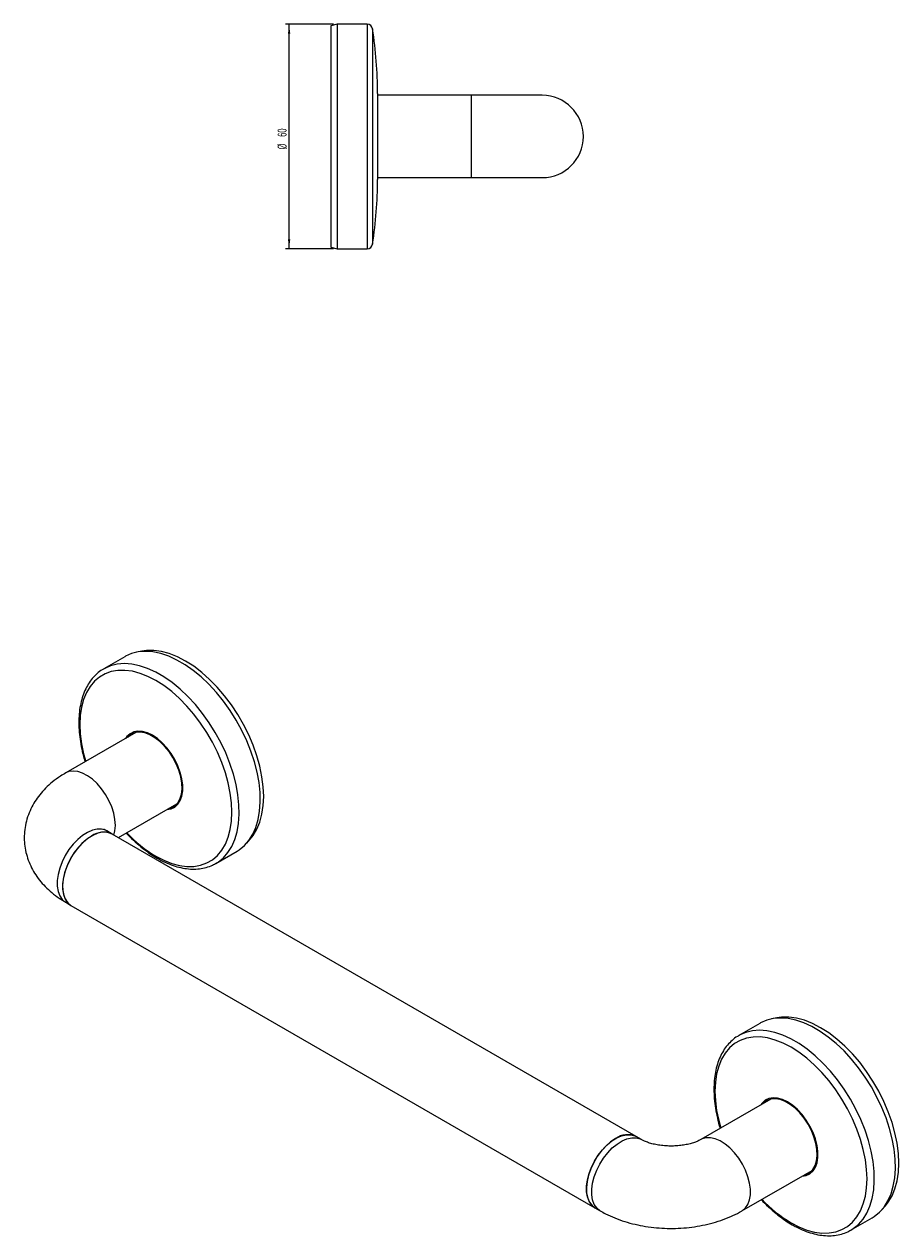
# Model space of a CAD drawing. Header units: millimetres. Extents: x -349 to 281, y 29 to 353.
# Tile 2 of 2: x 48 to 281, y 29 to 353. Entities that reach past the tile are written whole.
import ezdxf

# ---------------------------------------------------------------- set-up
doc = ezdxf.new("R2010")
doc.units = ezdxf.units.MM
doc.styles.add('SLDTEXTSTYLE0', font='TXT', dxfattribs={"width": 0.605})
doc.dimstyles.new('SLDDIMSTYLE0', dxfattribs={"dimtxt": 2.311487, "dimasz": 2.5, "dimexe": 0, "dimexo": 0.0625, "dimgap": 0.577872, "dimtad": 2, "dimrnd": 1e-09, "dimzin": 12, "dimdsep": 46, "dimtxsty": 'SLDTEXTSTYLE0', "dimsah": 1, "dimcen": 0.09, "dimadec": 0, "dimazin": 0, "dimtfac": 1, "dimtofl": 0, "dimtmove": 0, "dimatfit": 3, "dimfxl": 1, "dimtolj": 1, "dimtzin": 12, "dimarcsym": 0})

# ---------------------------------------------------------------- blocks, each defined once
blk = doc.blocks.new('*D3')
at = {"color": 7, "linetype": 'Continuous', "lineweight": 0}
for p, q in [((130.17, 353.19), (117.32, 353.19)), ((118.32, 293.19), (118.32, 353.19)), ((130.17, 293.19), (117.32, 293.19))]:
    blk.add_line(p, q, dxfattribs=at)
for points in [[(118.32, 353.19), (118.01, 350.69), (118.63, 350.69)], [(118.32, 293.19), (118.63, 295.69), (118.01, 295.69)]]:
    blk.add_solid(points, dxfattribs=at)
at = {"color": 7, "linetype": 'Continuous', "lineweight": 0, "char_height": 2.381, "attachment_point": 1, "rotation": 90, "style": 'SLDTEXTSTYLE0'}
for s, insert in [('60', (115.25, 323.11)), ('%%c', (115.25, 319.75))]:
    blk.add_mtext(s, dxfattribs=dict(at, insert=insert))

msp = doc.modelspace()

# ---------------------------------------------------------------- linework, layer by layer
at = {"color": 7, "linetype": 'Continuous', "lineweight": 15}
for p, q in [((131.175, 353.189), (129.443, 352.724)), ((139.143, 353.189), (131.175, 353.189)), ((131.175, 353.189), (131.175, 293.189)), ((129.443, 352.724), (129.443, 293.654)), ((141.943, 334.689), (141.943, 311.689)), ((166.943, 334.189), (141.943, 334.189)), ((185.943, 334.189), (166.943, 334.189)), ((141.943, 312.189), (166.943, 312.189)), ((166.943, 312.189), (185.943, 312.189)), ((129.443, 293.654), (131.175, 293.189)), ((131.175, 293.189), (139.143, 293.189)), ((78.941, 185.637), (77.532, 185.351)), ((74.411, 184.179), (68.777, 180.927)), ((77.35, 163.937), (58.618, 153.124)), ((72.685, 135.841), (88.349, 144.884)), ((71.032, 136.796), (69.618, 137.612)), ((211.039, 55.971), (71.032, 136.796)), ((106.984, 134.333), (107.936, 135.41)), ((98.774, 128.964), (104.409, 132.216)), ((98.774, 128.964), (98.947, 129.066)), ((58.618, 118.559), (60.033, 117.743)), ((60.033, 117.743), (200.04, 36.918)), ((248.646, 87.668), (247.237, 87.382)), ((244.117, 86.21), (238.482, 82.958)), ((247.055, 65.968), (228.324, 55.155)), ((212.453, 55.155), (211.039, 55.971)), ((239.323, 36.102), (258.055, 46.915)), ((200.04, 36.918), (201.454, 36.102)), ((276.689, 36.364), (277.642, 37.441)), ((268.48, 30.995), (274.114, 34.247)), ((268.48, 30.995), (268.652, 31.097))]:
    msp.add_line(p, q, dxfattribs=at)
at = {"color": 8, "linetype": 'Continuous', "lineweight": 15}
for p, q in [((139.143, 353.189), (139.143, 293.189)), ((140.625, 351.917), (140.625, 294.46)), ((166.943, 334.189), (166.943, 312.189)), ((246.232, 65.493), (245.989, 65.531)), ((246.793, 65.905), (246.793, 65.816))]:
    msp.add_line(p, q, dxfattribs=at)
at = {"color": 144, "linetype": 'Continuous', "lineweight": 0}
for p, q in [((75.881, 163.127), (75.877, 163.087)), ((86.807, 143.994), (87.671, 144.278)), ((256.513, 46.025), (257.377, 46.309))]:
    msp.add_line(p, q, dxfattribs=at)
at = {"color": 7, "linetype": 'Continuous', "lineweight": 15, "flags": 128}
for points in [[(104.409, 132.216), (104.978, 132.571), (106.377, 133.7), (107.596, 135.089), (108.623, 136.722), (109.445, 138.584), (110.056, 140.653), (110.447, 142.908), (110.616, 145.325), (110.56, 147.879), (110.279, 150.542), (109.778, 153.286), (109.06, 156.082), (108.134, 158.901), (107.01, 161.712), (105.699, 164.486), (104.215, 167.194), (102.575, 169.806), (100.795, 172.295), (98.894, 174.634), (96.893, 176.8), (94.812, 178.768), (92.674, 180.518), (90.502, 182.031), (88.318, 183.292), (86.145, 184.287), (84.007, 185.005), (81.927, 185.439), (79.926, 185.585), (78.025, 185.44), (76.245, 185.006), (74.604, 184.288), (74.411, 184.179)], [(107.936, 135.41), (108.721, 136.406), (109.713, 138.082), (110.497, 139.986), (111.063, 142.098), (111.405, 144.394), (111.519, 146.849), (111.405, 149.436), (111.063, 152.126), (110.497, 154.891), (109.713, 157.7), (108.721, 160.522), (107.53, 163.327), (106.155, 166.082), (104.609, 168.76), (102.91, 171.329), (101.077, 173.762), (99.129, 176.033), (97.088, 178.115), (94.977, 179.988), (92.818, 181.629), (90.635, 183.021), (88.452, 184.15), (86.292, 185.001), (84.181, 185.567), (82.14, 185.84), (80.192, 185.819), (78.941, 185.637)], [(69.037, 181.072), (68.97, 181.035), (68.777, 180.927)], [(86.242, 143.668), (86.771, 143.815), (87.741, 144.328), (88.539, 145.114), (89.144, 146.15), (89.538, 147.406), (89.708, 148.846), (89.651, 150.429), (89.368, 152.109), (88.867, 153.837), (88.163, 155.565), (87.276, 157.241), (86.23, 158.819), (85.058, 160.253), (83.791, 161.501), (82.467, 162.527), (81.124, 163.302), (79.8, 163.805), (78.534, 164.019), (77.361, 163.939), (76.316, 163.568), (75.428, 162.916), (75.243, 162.721)], [(71.032, 136.796), (70.671, 136.978), (69.61, 137.272), (68.432, 137.278), (67.171, 136.995), (65.862, 136.434), (64.544, 135.608), (63.255, 134.542), (62.03, 133.268), (60.907, 131.821), (59.917, 130.242), (59.088, 128.579), (58.445, 126.877), (58.005, 125.187), (57.782, 123.557), (57.782, 122.033), (58.005, 120.66), (58.445, 119.478), (59.088, 118.519), (59.917, 117.812), (60.033, 117.743)], [(274.114, 34.247), (274.683, 34.602), (276.083, 35.731), (277.302, 37.12), (278.328, 38.753), (279.151, 40.615), (279.761, 42.684), (280.153, 44.939), (280.322, 47.356), (280.265, 49.91), (279.985, 52.573), (279.483, 55.317), (278.766, 58.113), (277.84, 60.932), (276.716, 63.743), (275.405, 66.517), (273.921, 69.225), (272.281, 71.837), (270.5, 74.326), (268.6, 76.665), (266.598, 78.831), (264.518, 80.799), (262.38, 82.549), (260.207, 84.062), (258.023, 85.323), (255.851, 86.318), (253.713, 87.036), (251.632, 87.47), (249.631, 87.616), (247.73, 87.471), (245.95, 87.037), (244.31, 86.319), (244.117, 86.21)], [(277.642, 37.441), (278.427, 38.437), (279.419, 40.113), (280.202, 42.017), (280.768, 44.129), (281.11, 46.425), (281.225, 48.88), (281.11, 51.467), (280.768, 54.157), (280.202, 56.922), (279.419, 59.731), (278.427, 62.553), (277.236, 65.358), (275.86, 68.113), (274.315, 70.791), (272.616, 73.36), (270.782, 75.793), (268.835, 78.064), (266.794, 80.147), (264.682, 82.019), (262.523, 83.66), (260.34, 85.052), (258.157, 86.181), (255.998, 87.032), (253.887, 87.598), (251.846, 87.871), (249.898, 87.85), (248.646, 87.668)], [(238.742, 83.103), (238.676, 83.066), (238.482, 82.958)], [(255.947, 45.699), (256.477, 45.846), (257.446, 46.359), (258.245, 47.145), (258.85, 48.181), (259.243, 49.437), (259.414, 50.877), (259.357, 52.46), (259.074, 54.14), (258.573, 55.868), (257.869, 57.596), (256.981, 59.272), (255.936, 60.85), (254.763, 62.284), (253.497, 63.532), (252.173, 64.558), (250.83, 65.333), (249.506, 65.836), (248.239, 66.05), (247.067, 65.97), (246.021, 65.599), (245.134, 64.947), (244.948, 64.752)], [(200.04, 36.918), (199.924, 36.988), (199.095, 37.695), (198.452, 38.653), (198.012, 39.836), (197.789, 41.209), (197.789, 42.732), (198.012, 44.363), (198.452, 46.053), (199.095, 47.754), (199.924, 49.418), (200.914, 50.996), (202.038, 52.443), (203.262, 53.718), (204.551, 54.784), (205.87, 55.609), (207.178, 56.171), (208.44, 56.453), (209.618, 56.447), (210.678, 56.154), (211.039, 55.971)]]:
    msp.add_lwpolyline(points, dxfattribs=at)
at = {"color": 8, "linetype": 'Continuous', "lineweight": 15, "flags": 128}
for points in [[(98.947, 129.066), (99.344, 129.318), (100.743, 130.447), (101.962, 131.836), (102.988, 133.47), (103.811, 135.331), (104.422, 137.4), (104.813, 139.655), (104.982, 142.073), (104.926, 144.626), (104.645, 147.289), (104.143, 150.034), (103.426, 152.83), (102.5, 155.649), (101.376, 158.46), (100.065, 161.234), (98.581, 163.941), (96.941, 166.553), (95.161, 169.042), (93.26, 171.382), (91.259, 173.547), (89.178, 175.515), (87.04, 177.265), (84.868, 178.779), (82.684, 180.039), (80.511, 181.034), (78.373, 181.753), (76.293, 182.187), (74.291, 182.332), (72.391, 182.187), (70.61, 181.753), (69.037, 181.072)], [(82.727, 130.883), (84.851, 129.785), (86.951, 128.957), (89.005, 128.407), (90.99, 128.141), (92.884, 128.162), (94.667, 128.47), (96.32, 129.061), (97.823, 129.929), (99.162, 131.065), (100.32, 132.456), (101.285, 134.086), (102.047, 135.938), (102.597, 137.992), (102.93, 140.225), (103.041, 142.613), (102.93, 145.129), (102.597, 147.747), (102.047, 150.436), (101.285, 153.168), (100.32, 155.913), (99.162, 158.641), (97.823, 161.322), (96.32, 163.926), (94.667, 166.425), (92.884, 168.792), (90.99, 171), (89.005, 173.026), (86.951, 174.847), (84.851, 176.443), (82.727, 177.798), (80.604, 178.895), (78.504, 179.723), (76.45, 180.274), (74.465, 180.54), (72.57, 180.519), (70.787, 180.211), (69.135, 179.619), (67.631, 178.751), (66.293, 177.615), (65.135, 176.225), (64.17, 174.594), (63.408, 172.742), (62.857, 170.688), (62.525, 168.455), (62.413, 166.067), (62.525, 163.551), (62.857, 160.934), (63.408, 158.244), (63.957, 156.206)], [(85.618, 143.308), (85.666, 143.31), (86.79, 143.509), (87.778, 143.989), (88.603, 144.736), (89.243, 145.731), (89.679, 146.947), (89.9, 148.349), (89.9, 149.899), (89.679, 151.557), (89.243, 153.275), (88.603, 155.008), (87.778, 156.708), (86.79, 158.329), (85.666, 159.827), (84.436, 161.16), (83.134, 162.292), (81.796, 163.193), (80.457, 163.837), (79.155, 164.208), (77.925, 164.295), (76.801, 164.096), (75.813, 163.616), (74.988, 162.868), (74.619, 162.361)], [(71.896, 139.107), (71.784, 140.69), (71.452, 142.356), (70.908, 144.058), (70.17, 145.746), (69.257, 147.373), (68.196, 148.891), (67.018, 150.257), (65.757, 151.432), (64.448, 152.381), (63.13, 153.077), (61.84, 153.5), (60.616, 153.639), (59.493, 153.489), (58.618, 153.123)], [(69.618, 137.612), (69.257, 137.795), (68.196, 138.088), (67.018, 138.094), (65.757, 137.812), (64.448, 137.25), (63.13, 136.424), (61.84, 135.359), (60.616, 134.084), (59.493, 132.637), (58.503, 131.059), (57.674, 129.395), (57.03, 127.694), (56.591, 126.003), (56.368, 124.373), (56.368, 122.85), (56.591, 121.477), (57.03, 120.294), (57.674, 119.336), (58.503, 118.629), (58.618, 118.559)], [(71.492, 136.482), (71.784, 137.654), (71.896, 139.107)], [(268.652, 31.097), (269.049, 31.349), (270.448, 32.478), (271.668, 33.867), (272.694, 35.501), (273.517, 37.362), (274.127, 39.431), (274.519, 41.686), (274.687, 44.104), (274.631, 46.657), (274.351, 49.32), (273.849, 52.065), (273.132, 54.861), (272.206, 57.68), (271.081, 60.491), (269.77, 63.265), (268.287, 65.972), (266.646, 68.584), (264.866, 71.073), (262.966, 73.413), (260.964, 75.578), (258.884, 77.546), (256.746, 79.296), (254.573, 80.81), (252.389, 82.071), (250.217, 83.065), (248.079, 83.784), (245.998, 84.218), (243.997, 84.363), (242.096, 84.218), (240.316, 83.784), (238.742, 83.103)], [(252.433, 32.914), (254.556, 31.816), (256.656, 30.988), (258.71, 30.438), (260.695, 30.172), (262.59, 30.193), (264.373, 30.501), (266.026, 31.092), (267.529, 31.96), (268.867, 33.096), (270.025, 34.487), (270.991, 36.117), (271.752, 37.969), (272.303, 40.023), (272.635, 42.257), (272.747, 44.644), (272.635, 47.16), (272.303, 49.778), (271.752, 52.467), (270.991, 55.199), (270.025, 57.944), (268.867, 60.672), (267.529, 63.353), (266.026, 65.957), (264.373, 68.456), (262.59, 70.823), (260.695, 73.031), (258.71, 75.057), (256.656, 76.878), (254.556, 78.475), (252.433, 79.829), (250.31, 80.926), (248.209, 81.754), (246.156, 82.305), (244.171, 82.571), (242.276, 82.55), (240.493, 82.242), (238.84, 81.65), (237.337, 80.782), (235.999, 79.647), (234.841, 78.256), (233.875, 76.625), (233.113, 74.773), (232.563, 72.719), (232.23, 70.486), (232.119, 68.098), (232.23, 65.582), (232.563, 62.965), (233.113, 60.275), (233.663, 58.237)], [(255.324, 45.339), (255.372, 45.341), (256.496, 45.54), (257.484, 46.02), (258.309, 46.767), (258.948, 47.762), (259.384, 48.978), (259.605, 50.38), (259.605, 51.931), (259.384, 53.588), (258.948, 55.306), (258.309, 57.039), (257.484, 58.739), (256.496, 60.36), (255.372, 61.858), (254.142, 63.191), (252.84, 64.323), (251.501, 65.224), (250.163, 65.868), (248.861, 66.239), (247.631, 66.326), (246.507, 66.127), (245.519, 65.647), (244.694, 64.899), (244.325, 64.392)], [(201.444, 36.108), (201.338, 36.172), (200.509, 36.878), (199.866, 37.837), (199.426, 39.02), (199.203, 40.392), (199.203, 41.916), (199.426, 43.546), (199.866, 45.236), (200.509, 46.938), (201.338, 48.601), (202.328, 50.18), (203.452, 51.627), (204.676, 52.902), (205.966, 53.967), (207.284, 54.793), (208.592, 55.355), (209.854, 55.637), (211.032, 55.631), (212.092, 55.337), (212.451, 55.156)], [(239.334, 36.108), (239.439, 36.172), (240.268, 36.878), (240.911, 37.837), (241.351, 39.02), (241.574, 40.392), (241.574, 41.916), (241.351, 43.546), (240.911, 45.236), (240.268, 46.938), (239.439, 48.601), (238.449, 50.18), (237.325, 51.627), (236.101, 52.902), (234.812, 53.967), (233.494, 54.793), (232.185, 55.355), (230.924, 55.637), (229.746, 55.631), (228.685, 55.337), (228.326, 55.156)]]:
    msp.add_lwpolyline(points, dxfattribs=at)
at = {"color": 144, "linetype": 'Continuous', "lineweight": 0, "flags": 128}
for points in [[(76.486, 163.653), (76.416, 163.603), (75.776, 163.01)], [(65.532, 136.251), (64.218, 135.363), (62.941, 134.242), (61.739, 132.921), (60.646, 131.437), (59.693, 129.833), (58.909, 128.155), (58.315, 126.452), (57.929, 124.772), (57.761, 123.164), (57.817, 121.674), (58.095, 120.346), (58.587, 119.216), (59.279, 118.318), (60.033, 117.743)], [(246.192, 65.684), (246.122, 65.634), (245.514, 65.078)], [(205.539, 55.427), (204.225, 54.539), (202.948, 53.418), (201.746, 52.096), (200.653, 50.612), (199.701, 49.008), (198.916, 47.33), (198.322, 45.627), (197.936, 43.948), (197.768, 42.34), (197.824, 40.85), (198.102, 39.521), (198.594, 38.392), (199.286, 37.494), (200.04, 36.918)]]:
    msp.add_lwpolyline(points, dxfattribs=at)
at = {"color": 7, "linetype": 'Continuous', "lineweight": 15}
for centre, radius, start, end in [((139.143, 351.689), 1.5, 8.74586, 90), ((28.639, 334.689), 113.304, 0, 8.74586), ((185.943, 323.189), 11, 270, 90), ((28.639, 311.689), 113.304, 351.25414, 0), ((139.143, 294.689), 1.5, 270, 351.25414)]:
    msp.add_arc(centre, radius, start, end, dxfattribs=at)
at = {"color": 144, "linetype": 'Continuous', "lineweight": 0}
for centre in [(68.756, 131.734), (208.763, 50.909)]:
    msp.add_arc(centre, 5.55, 65.79383, 125.51663, dxfattribs=at)
at = {"color": 8, "linetype": 'Continuous', "lineweight": 15}
for centre in [(100.696, 161.102), (270.402, 63.134)]:
    msp.add_arc(centre, 35.159, 222.93659, 239.26384, dxfattribs=at)
at = {"color": 7, "linetype": 'Continuous', "lineweight": 15}
for points, knots in [([(69.08, 181.056), (68.848, 180.94), (68.09, 180.562), (66.956, 179.661), (65.695, 178.379), (64.616, 176.868), (63.717, 175.156), (63.007, 173.25), (62.496, 171.167), (62.188, 168.926), (62.088, 166.551), (62.197, 164.067), (62.506, 161.498), (63.038, 158.871), (63.476, 157.065), (63.786, 156.144), (63.797, 156.113)], [0, 0, 0, 0, 0.0342133, 0.1119914, 0.1897826, 0.2680455, 0.347113, 0.4270744, 0.507808, 0.5890819, 0.670658, 0.7523527, 0.8340271, 0.9156327, 0.9971556, 1, 1, 1, 1]), ([(58.618, 153.124), (58.158, 152.847), (56.902, 152.094), (55.086, 150.753), (53.241, 149.083), (51.691, 147.349), (50.379, 145.514), (49.272, 143.524), (48.404, 141.389), (47.817, 139.133), (47.535, 136.87), (47.548, 134.629), (47.843, 132.436), (48.406, 130.31), (49.224, 128.267), (50.285, 126.317), (51.585, 124.467), (53.118, 122.725), (54.886, 121.1), (56.729, 119.703), (58.035, 118.912), (58.618, 118.559)], [0, 0, 0, 0, 0.0365392, 0.0995819, 0.1554221, 0.2096201, 0.2622457, 0.3135283, 0.3692806, 0.4235097, 0.4764105, 0.5283601, 0.5797384, 0.630829, 0.6820394, 0.7337834, 0.7864739, 0.840495, 0.8961463, 0.9535574, 1, 1, 1, 1]), ([(69.618, 137.612), (69.514, 137.675), (69.219, 137.852), (68.949, 138.056), (68.842, 138.179), (68.869, 138.143), (68.87, 138.142)], [0, 0, 0, 0, 0.21139499, 0.59724375, 0.99196325, 1, 1, 1, 1]), ([(74.807, 137.067), (74.951, 136.906), (75.719, 136.048), (77.196, 134.657), (79.22, 132.929), (81.173, 131.496), (82.45, 130.723), (83.026, 130.375)], [0, 0, 0, 0, 0.0566247, 0.3030603, 0.5498173, 0.7969437, 1, 1, 1, 1]), ([(83.026, 130.375), (83.398, 130.167), (84.474, 129.565), (86.26, 128.753), (88.363, 128.03), (90.432, 127.573), (92.443, 127.387), (94.372, 127.472), (96.19, 127.837), (97.73, 128.372), (98.595, 128.89), (98.949, 129.102)], [0, 0, 0, 0, 0.0651369, 0.1885204, 0.3119756, 0.4351691, 0.5577356, 0.679244, 0.7993476, 0.9179844, 1, 1, 1, 1]), ([(238.786, 83.087), (238.554, 82.971), (237.795, 82.593), (236.661, 81.692), (235.401, 80.41), (234.322, 78.899), (233.422, 77.187), (232.713, 75.281), (232.201, 73.198), (231.894, 70.957), (231.794, 68.582), (231.903, 66.098), (232.212, 63.529), (232.743, 60.902), (233.182, 59.096), (233.492, 58.175), (233.502, 58.144)], [0, 0, 0, 0, 0.0342133, 0.1119914, 0.1897826, 0.2680455, 0.347113, 0.4270744, 0.507808, 0.5890819, 0.670658, 0.7523527, 0.8340271, 0.9156327, 0.9971556, 1, 1, 1, 1]), ([(228.324, 55.155), (228.206, 55.089), (227.875, 54.905), (227.139, 54.572), (226.07, 54.195), (224.8, 53.861), (223.367, 53.603), (221.816, 53.443), (220.203, 53.396), (218.587, 53.47), (217.031, 53.659), (215.596, 53.949), (214.334, 54.313), (213.321, 54.705), (212.742, 54.991), (212.499, 55.129), (212.453, 55.155)], [0, 0, 0, 0, 0.040636, 0.1142218, 0.1893653, 0.2667194, 0.3461227, 0.4271591, 0.5092689, 0.5918288, 0.6740738, 0.7553296, 0.8351143, 0.9131488, 0.9835009, 1, 1, 1, 1]), ([(244.513, 39.098), (244.656, 38.937), (245.425, 38.079), (246.901, 36.688), (248.925, 34.96), (250.878, 33.527), (252.155, 32.754), (252.731, 32.406)], [0, 0, 0, 0, 0.0566247, 0.3030603, 0.5498173, 0.7969437, 1, 1, 1, 1]), ([(201.454, 36.102), (201.92, 35.843), (203.174, 35.146), (205.347, 34.171), (207.987, 33.224), (210.739, 32.474), (213.572, 31.919), (216.458, 31.56), (219.375, 31.395), (222.3, 31.425), (225.213, 31.649), (228.094, 32.07), (230.923, 32.691), (233.68, 33.515), (236.276, 34.525), (238.135, 35.428), (239.106, 35.979), (239.323, 36.102)], [0, 0, 0, 0, 0.0426745, 0.1149552, 0.1873423, 0.2596836, 0.3317667, 0.4035693, 0.4751862, 0.5467762, 0.6185202, 0.6905668, 0.7631225, 0.8363736, 0.9104456, 0.9799515, 1, 1, 1, 1]), ([(252.731, 32.406), (253.103, 32.198), (254.18, 31.596), (255.965, 30.784), (258.069, 30.061), (260.138, 29.604), (262.148, 29.418), (264.078, 29.503), (265.896, 29.868), (267.436, 30.403), (268.301, 30.921), (268.655, 31.133)], [0, 0, 0, 0, 0.0651369, 0.1885204, 0.3119756, 0.4351691, 0.5577356, 0.679244, 0.7993476, 0.9179844, 1, 1, 1, 1])]:
    msp.add_open_spline(points, degree=3, knots=knots, dxfattribs=at)

# ---------------------------------------------------------------- dimensions: what is measured, and where the dimension line sits
at = {"color": 7, "linetype": 'Continuous', "lineweight": 0}
dim = msp.add_linear_dim(base=(118.319, 353.189), p1=(131.175, 293.189), p2=(131.175, 353.189), angle=90, text='%%c<>', dimstyle='SLDDIMSTYLE0', dxfattribs=at)
dim.commit()
dim.dimension.update_dxf_attribs({"geometry": '*D3', "text_midpoint": (118.319, 323.189), "dimtype": 160})

doc.saveas('drawing.dxf')
